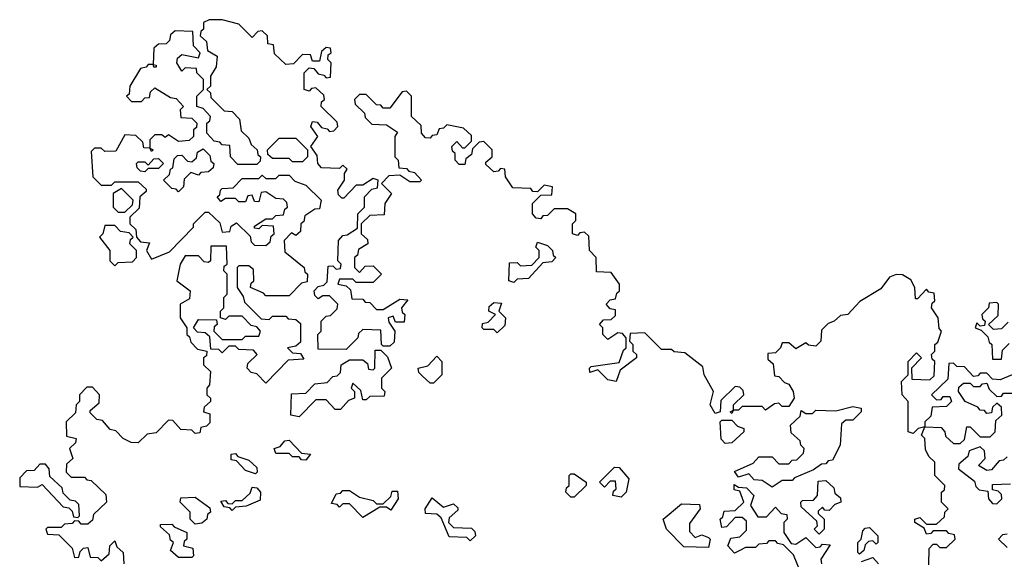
# Model space of a CAD drawing. Extents: x 2737311 to 2867920, y 875798 to 1012690.
# Tile 66 of 79: x 2798702 to 2801637, y 969705 to 971313. Entities that reach past the tile are written whole.
import ezdxf

# ---------------------------------------------------------------- set-up
doc = ezdxf.new("R2010")
doc.units = 0

msp = doc.modelspace()

# ---------------------------------------------------------------- linework, layer by layer
at = {"layer": '0CON20XD'}
for points in [[(2799780, 970555), (2799755, 970530), (2799705, 970530), (2799695, 970540), (2799655, 970540), (2799650, 970525), (2799675, 970520), (2799688.3, 970508.3), (2799691.7, 970481.7), (2799725, 970480), (2799731.7, 970471.7), (2799745, 970470), (2799765, 970450), (2799785, 970450), (2799835, 970480), (2799858.3, 970478.3), (2799840, 970455), (2799841.7, 970441.7), (2799850, 970435), (2799848.3, 970411.7), (2799821.7, 970411.7), (2799815, 970430), (2799800, 970425), (2799801.7, 970411.7), (2799820, 970385), (2799818.3, 970351.7), (2799805, 970340), (2799785, 970340), (2799780, 970345), (2799778.3, 970388.3), (2799725, 970390), (2799711.7, 970378.3), (2799710, 970365), (2799675, 970330), (2799591.7, 970331.7), (2799590, 970375), (2799600, 970385), (2799600, 970415), (2799615, 970430), (2799628.3, 970431.7), (2799648.3, 970451.7), (2799650, 970465), (2799625, 970490), (2799605, 970490), (2799591.7, 970481.7), (2799581.7, 970491.7), (2799580, 970505), (2799591.7, 970518.3), (2799608.3, 970521.7), (2799618.3, 970531.7), (2799621.7, 970578.3), (2799635, 970580), (2799645, 970570), (2799658.3, 970571.7), (2799660, 970585), (2799650, 970595), (2799652.5, 970655), (2799665, 970670), (2799678.3, 970671.7), (2799708.3, 970691.7), (2799710, 970735), (2799730, 970755), (2799730, 970785), (2799751.7, 970808.3), (2799768.3, 970811.7), (2799770, 970835), (2799755, 970840), (2799725, 970820), (2799705, 970820), (2799668.3, 970781.7), (2799661.7, 970781.7), (2799651.7, 970791.7), (2799650, 970805), (2799670, 970835), (2799670, 970855), (2799678.3, 970868.3), (2799665, 970880), (2799655, 970870), (2799601.7, 970871.7), (2799590, 970885), (2799588.3, 970908.3), (2799570, 970935), (2799590, 970965), (2799570, 970995), (2799575, 971010), (2799588.3, 971008.3), (2799601.7, 970991.7), (2799618.3, 970988.3), (2799625, 970980), (2799638.3, 970981.7), (2799650, 970995), (2799648.3, 971008.3), (2799600, 971055), (2799601.7, 971068.3), (2799610, 971075), (2799608.3, 971088.3), (2799585, 971110), (2799571.7, 971108.3), (2799565, 971100), (2799550, 971105), (2799550, 971155), (2799565, 971170), (2799578.3, 971168.3), (2799591.7, 971151.7), (2799608.3, 971148.3), (2799615, 971140), (2799628.3, 971141.7), (2799630, 971185), (2799620, 971195), (2799621.7, 971208.3), (2799630, 971215), (2799628.3, 971228.3), (2799615, 971230), (2799601.7, 971218.3), (2799595, 971190), (2799575, 971190), (2799568.3, 971208.3), (2799545, 971210), (2799518.3, 971181.7), (2799495, 971180), (2799461.7, 971211.7), (2799458.3, 971238.3), (2799441.7, 971241.7), (2799440, 971265), (2799425, 971280), (2799411.7, 971278.3), (2799395, 971260), (2799355, 971300), (2799305, 971313.3), (2799267, 971313), (2799250, 971305), (2799250, 971285), (2799241.7, 971278.3), (2799240, 971265), (2799258.3, 971248.3), (2799261.7, 971221.7), (2799290, 971205), (2799287, 971173), (2799270, 971145), (2799270, 971115), (2799260, 971105), (2799270, 971095), (2799271.7, 971081.7), (2799311.7, 971041.7), (2799335, 971040), (2799357, 971017), (2799361.7, 970981.7), (2799385, 970960), (2799391.7, 970941.7), (2799410, 970925), (2799411.7, 970911.7), (2799420, 970905), (2799418.3, 970891.7), (2799408.3, 970881.7), (2799351.7, 970881.7), (2799330, 970905), (2799328.3, 970938.3), (2799305, 970940), (2799298.3, 970948.3), (2799281.7, 970951.7), (2799260, 970975), (2799260, 971005), (2799268.3, 971011.7), (2799270, 971025), (2799248.3, 971048.3), (2799230, 971055), (2799230, 971085), (2799250, 971105), (2799250, 971135), (2799230, 971155), (2799228.3, 971168.3), (2799195, 971170), (2799185, 971160), (2799170, 971185), (2799171.7, 971198.3), (2799185, 971210), (2799235, 971200), (2799240, 971215), (2799220, 971235), (2799218.3, 971278.3), (2799165, 971280), (2799151.7, 971268.3), (2799148.3, 971251.7), (2799138.3, 971241.7), (2799115, 971240), (2799101.7, 971228.3), (2799100, 971180), (2799108.3, 971178.3), (2799108.3, 971171.7), (2799101.7, 971171.7), (2799100, 971180), (2799085, 971180), (2799078.3, 971171.7), (2799061.7, 971168.3), (2799030, 971115), (2799028.3, 971091.7), (2799020, 971085), (2799035, 971070), (2799065, 971070), (2799075, 971080), (2799088.3, 971081.7), (2799091.7, 971098.3), (2799105, 971110), (2799151.7, 971081.7), (2799168.3, 971078.3), (2799190, 971055), (2799180, 971045), (2799181.7, 971021.7), (2799215, 971020), (2799230, 971005), (2799228.3, 970991.7), (2799220, 970985), (2799220, 970965), (2799207, 970953), (2799175, 970950), (2799145, 970970), (2799135, 970962.5), (2799125, 970970), (2799105, 970970), (2799090, 970955), (2799090, 970930), (2799100, 970925), (2799095, 970920), (2799090, 970930), (2799071.7, 970931.7), (2799068.3, 970948.3), (2799048.3, 970968.3), (2799015, 970970), (2798988.3, 970921.7), (2798955, 970920), (2798945, 970930), (2798925, 970930), (2798915, 970920), (2798920, 970845), (2798945, 970820), (2798975, 970820), (2798985, 970830), (2799055, 970830), (2799078.3, 970808.3), (2799078.3, 970801.7), (2799060, 970785), (2799058.3, 970751.7), (2799030, 970725), (2799030, 970705), (2799048.3, 970688.3), (2799050, 970665), (2799061.7, 970651.7), (2799088.3, 970648.3), (2799080, 970625), (2799095, 970600), (2799148.3, 970621.7), (2799220, 970695), (2799220, 970705), (2799255, 970740), (2799265, 970740), (2799298.3, 970708.3), (2799305, 970680), (2799328.3, 970681.7), (2799331.7, 970698.3), (2799348.3, 970708.3), (2799388.3, 970668.3), (2799391.7, 970651.7), (2799401.7, 970641.7), (2799435, 970640), (2799448.3, 970651.7), (2799451.7, 970668.3), (2799460, 970675), (2799458.3, 970698.3), (2799425, 970700), (2799415, 970690), (2799401.7, 970691.7), (2799401.7, 970698.3), (2799435, 970720), (2799455, 970720), (2799465, 970730), (2799488.3, 970731.7), (2799491.7, 970748.3), (2799500, 970755), (2799498.3, 970768.3), (2799488.3, 970778.3), (2799465, 970780), (2799435, 970800), (2799421.7, 970798.3), (2799415, 970770), (2799401.7, 970771.7), (2799395, 970790), (2799381.7, 970788.3), (2799375, 970770), (2799355, 970770), (2799345, 970780), (2799315, 970780), (2799301.7, 970771.7), (2799290, 970785), (2799298.3, 970791.7), (2799300, 970805), (2799305, 970810), (2799338.3, 970811.7), (2799365, 970840), (2799415, 970840), (2799425, 970850), (2799435, 970840), (2799465, 970840), (2799475, 970850), (2799505, 970850), (2799521.7, 970831.7), (2799555, 970820), (2799600, 970775), (2799595, 970750), (2799581.7, 970748.3), (2799551.7, 970728.3), (2799548.3, 970711.7), (2799540, 970705), (2799538.3, 970681.7), (2799525, 970670), (2799511.7, 970678.3), (2799490, 970655), (2799491.7, 970621.7), (2799550, 970575), (2799551.7, 970561.7), (2799560, 970555), (2799558.3, 970531.7), (2799541.7, 970528.3), (2799505, 970490), (2799435, 970490), (2799428.3, 970498.3), (2799390, 970515), (2799391.7, 970528.3), (2799400, 970535), (2799398.3, 970568.3), (2799385, 970580), (2799355, 970580), (2799350, 970575), (2799350, 970515), (2799368.3, 970488.3), (2799371.7, 970471.7), (2799421.7, 970421.7), (2799445, 970420), (2799455, 970430), (2799495, 970430), (2799501.7, 970421.7), (2799525, 970420), (2799538.3, 970408.3), (2799538.3, 970351.7), (2799525, 970340), (2799500, 970335), (2799515, 970320), (2799538.3, 970318.3), (2799548.3, 970301.7), (2799501.7, 970298.3), (2799435, 970230), (2799408.3, 970258.3), (2799391.7, 970261.7), (2799380, 970275), (2799381.7, 970288.3), (2799410, 970315), (2799398.3, 970328.3), (2799355, 970330), (2799345, 970340), (2799325, 970340), (2799305, 970320), (2799295, 970330), (2799271.7, 970331.7), (2799268.3, 970368.3), (2799255, 970380), (2799231.7, 970381.7), (2799220, 970395), (2799235, 970420), (2799288.3, 970418.3), (2799290, 970405), (2799281.7, 970398.3), (2799280, 970385), (2799305, 970360), (2799365, 970360), (2799375, 970370), (2799415, 970370), (2799420, 970385), (2799408.3, 970398.3), (2799391.7, 970401.7), (2799365, 970430), (2799325, 970430), (2799315, 970420), (2799300, 970425), (2799300, 970445), (2799310, 970455), (2799310, 970485), (2799320, 970495), (2799320, 970555), (2799310, 970565), (2799311.7, 970578.3), (2799320, 970585), (2799318.3, 970638.3), (2799271.7, 970638.3), (2799270, 970595), (2799265, 970590), (2799251.7, 970591.7), (2799235, 970610), (2799195, 970610), (2799180, 970585)], [(2801411.7, 969688.3), (2801413, 969737), (2801425, 969750), (2801435, 969750), (2801445, 969740), (2801465, 969740), (2801490, 969765), (2801488.3, 969778.3), (2801471.7, 969781.7), (2801465, 969790), (2801425, 969790), (2801418.3, 969781.7), (2801405, 969780), (2801398.3, 969798.3), (2801370, 969815), (2801370, 969825), (2801385, 969830), (2801405, 969810), (2801435, 969810), (2801458.3, 969831.7), (2801460, 969845), (2801470, 969855), (2801450, 969875), (2801450, 969905), (2801458.3, 969911.7), (2801460, 969925), (2801430, 969955), (2801430, 969995), (2801411.7, 970011.7), (2801402.5, 970032.5), (2801400, 970065), (2801390, 970075), (2801400, 970100), (2801380, 970095), (2801365, 970080), (2801350, 970085), (2801350, 970175), (2801332.5, 970195), (2801330, 970235), (2801350, 970255), (2801350, 970295), (2801375, 970320), (2801390, 970305), (2801360, 970275), (2801361.7, 970241.7), (2801415, 970240), (2801428.3, 970251.7), (2801430, 970295), (2801421.7, 970301.7), (2801420, 970315), (2801430, 970325), (2801430, 970345), (2801438.3, 970351.7), (2801450, 970385), (2801443, 970393), (2801440, 970425), (2801420, 970455), (2801421.7, 970468.3), (2801430, 970475), (2801428.3, 970498.3), (2801411.7, 970501.7), (2801405, 970510), (2801378.3, 970481.7), (2801371.7, 970481.7), (2801370, 970515), (2801358.3, 970538.3), (2801333.3, 970553.3), (2801315, 970553.8), (2801294.5, 970545.5), (2801268.6, 970511.4), (2801206.2, 970473.8), (2801170, 970435), (2801148.3, 970431.7), (2801130, 970415), (2801111.7, 970408.3), (2801091.7, 970388.3), (2801090, 970355), (2801075, 970340), (2801053, 970343), (2801045, 970350), (2801015, 970332.5), (2800995, 970350), (2800975, 970350), (2800970, 970335), (2800955, 970320), (2800931.7, 970318.3), (2800931.7, 970301.7), (2800947.5, 970287.5), (2800951.7, 970251.7), (2800965, 970250), (2800981.7, 970231.7), (2800995, 970227.5), (2801007.5, 970205), (2801010, 970185), (2800995, 970160), (2800975, 970160), (2800965, 970170), (2800951.7, 970168.3), (2800925, 970150), (2800915, 970160), (2800855, 970160), (2800845, 970150), (2800830, 970150), (2800825, 970140), (2800820, 970145), (2800830, 970150), (2800830, 970165), (2800860, 970195), (2800858.3, 970208.3), (2800848.3, 970218.3), (2800835, 970220), (2800791.7, 970178.3), (2800790, 970145), (2800775, 970140), (2800760, 970165), (2800770, 970205), (2800742.5, 970255), (2800738.3, 970278.3), (2800685, 970320), (2800653, 970323), (2800645, 970330), (2800615, 970330), (2800565, 970380), (2800521.7, 970378.3), (2800520, 970355), (2800530, 970345), (2800530, 970325), (2800540, 970315), (2800540, 970305), (2800491.7, 970268.3), (2800480, 970235), (2800455, 970240), (2800425, 970270), (2800401.7, 970261.7), (2800400, 970275), (2800405, 970280), (2800488.3, 970291.7), (2800501.7, 970328.3), (2800510, 970335), (2800510, 970365), (2800498.3, 970378.3), (2800485, 970380), (2800455, 970360), (2800440, 970375), (2800440, 970395), (2800430, 970405), (2800441.7, 970418.3), (2800465, 970420), (2800478.3, 970431.7), (2800478.3, 970448.3), (2800461.7, 970451.7), (2800450, 970465), (2800461.7, 970478.3), (2800478.3, 970481.7), (2800481.7, 970498.3), (2800490, 970505), (2800490, 970525), (2800465, 970560), (2800421.7, 970561.7), (2800420, 970605), (2800400, 970625), (2800398.3, 970668.3), (2800385, 970680), (2800371.7, 970678.3), (2800365, 970670), (2800350, 970675), (2800350, 970705), (2800360, 970715), (2800360, 970735), (2800335, 970750), (2800295, 970750), (2800275, 970730), (2800261.7, 970728.3), (2800255, 970720), (2800241.7, 970721.7), (2800230, 970735), (2800230, 970765), (2800255, 970790), (2800288.3, 970791.7), (2800290, 970815), (2800265, 970820), (2800245, 970800), (2800231.7, 970801.7), (2800225, 970810), (2800171.7, 970811.7), (2800150, 970845), (2800148.3, 970868.3), (2800135, 970870), (2800128.3, 970861.7), (2800115, 970860), (2800091.7, 970881.7), (2800091.7, 970888.3), (2800110, 970905), (2800110, 970925), (2800085, 970950), (2800071.7, 970948.3), (2800051.7, 970928.3), (2800048.3, 970911.7), (2800031.7, 970898.3), (2800028.3, 970881.7), (2800011.7, 970881.7), (2800000, 970895), (2800000, 970915), (2799991.7, 970921.7), (2799990, 970935), (2800005, 970950), (2800021.7, 970931.7), (2800028.3, 970931.7), (2800048.3, 970951.7), (2800048.3, 970968.3), (2800025, 970990), (2799975, 971000), (2799965, 970990), (2799951.7, 970988.3), (2799945, 970970), (2799931.7, 970968.3), (2799925, 970960), (2799911.7, 970961.7), (2799900, 970975), (2799898.3, 970998.3), (2799870, 971025), (2799870, 971085), (2799855, 971100), (2799841.7, 971098.3), (2799805, 971050), (2799785, 971050), (2799778.3, 971058.3), (2799765, 971060), (2799735, 971090), (2799715, 971090), (2799700, 971075), (2799701.7, 971061.7), (2799730, 971035), (2799731.7, 971021.7), (2799751.7, 971001.7), (2799795, 971000), (2799828.3, 970978.3), (2799820, 970965), (2799820, 970905), (2799830, 970895), (2799831.7, 970871.7), (2799855, 970870), (2799861.7, 970861.7), (2799878.3, 970858.3), (2799900, 970835), (2799895, 970830), (2799865, 970830), (2799835, 970850), (2799801.7, 970848.3), (2799780, 970825), (2799810, 970795), (2799790, 970765), (2799788.3, 970731.7), (2799745, 970730), (2799720, 970705), (2799720, 970675), (2799738.3, 970658.3), (2799740, 970645), (2799711.7, 970628.3), (2799708.3, 970611.7), (2799700, 970605), (2799700, 970575), (2799715, 970560), (2799731.7, 970578.3), (2799755, 970580), (2799780, 970555)], [(2799545, 970890), (2799515, 970890), (2799505, 970900), (2799455, 970900), (2799441.7, 970911.7), (2799440, 970925), (2799475, 970960), (2799525, 970960), (2799560, 970925), (2799560, 970905), (2799545, 970890)], [(2799175, 970800), (2799168.3, 970808.3), (2799155, 970810), (2799130, 970835), (2799148.3, 970851.7), (2799151.7, 970868.3), (2799158.3, 970871.7), (2799161.7, 970898.3), (2799171.7, 970908.3), (2799185, 970910), (2799201.7, 970891.7), (2799215, 970890), (2799228.3, 970901.7), (2799231.7, 970918.3), (2799248.3, 970928.3), (2799268.3, 970908.3), (2799271.7, 970891.7), (2799280, 970885), (2799278.3, 970871.7), (2799265, 970860), (2799241.7, 970858.3), (2799235, 970850), (2799211.7, 970858.3), (2799191.7, 970838.3), (2799190, 970815), (2799175, 970800)], [(2799075, 970860), (2799061.7, 970861.7), (2799051.7, 970871.7), (2799050, 970885), (2799055, 970890), (2799075, 970890), (2799085, 970880), (2799101.7, 970898.3), (2799115, 970900), (2799130, 970885), (2799115, 970870), (2799085, 970870), (2799075, 970860)], [(2799015, 970740), (2799038.3, 970761.7), (2799040, 970775), (2799005, 970810), (2798980, 970795), (2798980, 970755), (2798995, 970740), (2799015, 970740)], [(2798985, 970580), (2798995, 970590), (2799038.3, 970591.7), (2799050, 970605), (2799050, 970625), (2799030, 970645), (2799031.7, 970658.3), (2799040, 970665), (2799028.3, 970678.3), (2799001.7, 970681.7), (2798985, 970700), (2798955, 970700), (2798950, 970675), (2798940, 970665), (2798970, 970625), (2798970, 970595), (2798985, 970580)], [(2800175, 970530), (2800160, 970535), (2800161.7, 970588.3), (2800185, 970590), (2800195, 970580), (2800228.3, 970581.7), (2800250, 970605), (2800250, 970625), (2800240, 970635), (2800245, 970650), (2800275, 970640), (2800290, 970625), (2800291.7, 970611.7), (2800300, 970605), (2800288.3, 970591.7), (2800261.7, 970588.3), (2800218.3, 970541.7), (2800185, 970540), (2800175, 970530)], [(2799180, 970585), (2799170, 970535), (2799210, 970505), (2799208.3, 970481.7), (2799180, 970465), (2799180, 970425), (2799200, 970395), (2799200, 970375), (2799208.3, 970368.3), (2799211.7, 970351.7), (2799231.7, 970331.7), (2799260, 970325), (2799258.3, 970311.7), (2799250, 970305), (2799250, 970285), (2799270, 970265), (2799267.5, 970225), (2799260, 970215), (2799260, 970195), (2799270, 970185), (2799270, 970175), (2799251.7, 970158.3), (2799250, 970145), (2799268.3, 970138.3), (2799268.3, 970111.7), (2799258.3, 970101.7), (2799241.7, 970098.3), (2799238.3, 970081.7), (2799225, 970080), (2799215, 970090), (2799181.7, 970091.7), (2799158.3, 970118.3), (2799145, 970120), (2799108.3, 970081.7), (2799081.7, 970078.3), (2799055, 970052.5), (2799033.6, 970053.6), (2799010, 970065), (2798988.3, 970088.3), (2798971.7, 970091.7), (2798948.3, 970118.3), (2798931.7, 970121.7), (2798911.7, 970141.7), (2798911.7, 970148.3), (2798938.3, 970171.7), (2798940, 970195), (2798918.3, 970218.3), (2798901.7, 970218.3), (2798880, 970195), (2798880, 970175), (2798870, 970165), (2798868.3, 970141.7), (2798840, 970115), (2798841.7, 970071.7), (2798870, 970065), (2798868.3, 970051.7), (2798850, 970035), (2798860, 970005), (2798841.7, 969988.3), (2798840, 969965), (2798855, 969950), (2798895, 969950), (2798901.7, 969941.7), (2798915, 969940), (2798958.3, 969898.3), (2798960, 969875), (2798921.7, 969838.3), (2798918.3, 969821.7), (2798905, 969810), (2798885, 969810), (2798878.3, 969818.3), (2798865, 969820), (2798858.3, 969811.7), (2798835, 969810), (2798825, 969800), (2798785, 969800), (2798780, 969795), (2798785, 969780), (2798818.3, 969778.3), (2798858.3, 969738.3), (2798865, 969710), (2798878.3, 969711.7), (2798881.7, 969728.3), (2798891.7, 969738.3), (2798905, 969740), (2798911.7, 969711.7), (2798935, 969710), (2798945, 969700), (2798968.3, 969721.7), (2798970, 969745), (2798985, 969760), (2798991.7, 969741.7), (2799010, 969725), (2799011.7, 969691.7)], [(2800125, 970380), (2800115, 970390), (2800085, 970390), (2800080, 970395), (2800081.7, 970408.3), (2800098.3, 970411.7), (2800120, 970435), (2800100, 970445), (2800101.7, 970458.3), (2800115, 970470), (2800138.3, 970468.3), (2800130, 970445), (2800150, 970425), (2800148.3, 970401.7), (2800125, 970380)], [(2801648.3, 970411.7), (2801628.3, 970391.7), (2801605, 970390), (2801590, 970405), (2801618.3, 970431.7), (2801620, 970465), (2801615, 970470), (2801591.7, 970468.3), (2801590, 970455), (2801570, 970435), (2801571.7, 970421.7), (2801580, 970415), (2801578.3, 970401.7), (2801565, 970400), (2801555, 970410), (2801550, 970395), (2801568.3, 970388.3), (2801588.3, 970368.3), (2801591.7, 970351.7), (2801600, 970345), (2801601.7, 970301.7), (2801628.3, 970301.7), (2801631.7, 970328.3), (2801651.7, 970348.3)], [(2799535, 970130), (2799510, 970135), (2799511.7, 970198.3), (2799555, 970200), (2799581.7, 970228.3), (2799618.3, 970231.7), (2799635, 970250), (2799648.3, 970251.7), (2799658.3, 970261.7), (2799660, 970285), (2799685, 970300), (2799725, 970300), (2799738.3, 970288.3), (2799741.7, 970271.7), (2799755, 970270), (2799760, 970275), (2799761.7, 970328.3), (2799778.3, 970328.3), (2799798.3, 970308.3), (2799810, 970275), (2799780, 970245), (2799780, 970215), (2799790, 970205), (2799788.3, 970191.7), (2799745, 970190), (2799735, 970180), (2799725, 970180), (2799718.3, 970208.3), (2799695, 970230), (2799690, 970215), (2799700, 970205), (2799700, 970185), (2799681.7, 970178.3), (2799658.3, 970151.7), (2799641.7, 970151.7), (2799615, 970180), (2799585, 970180), (2799535, 970130)], [(2799935, 970230), (2799925, 970230), (2799901.7, 970251.7), (2799891.7, 970261.7), (2799890, 970275), (2799918.3, 970281.7), (2799945, 970310), (2799960, 970295), (2799960, 970255), (2799935, 970230)], [(2801660, 970255), (2801625, 970240), (2801601.7, 970241.7), (2801585, 970260), (2801565, 970260), (2801558.3, 970251.7), (2801545, 970250), (2801518.3, 970278.3), (2801495, 970280), (2801485, 970290), (2801471.7, 970288.3), (2801468.3, 970241.7), (2801420, 970195), (2801435, 970180), (2801448.3, 970181.7), (2801455, 970190), (2801475, 970190), (2801480, 970175), (2801465, 970160), (2801421.7, 970158.3), (2801418.3, 970131.7), (2801400, 970115), (2801400, 970100), (2801448.3, 970098.3), (2801460, 970085), (2801461.7, 970071.7), (2801485, 970050), (2801505, 970050), (2801518.3, 970061.7), (2801525, 970100), (2801535, 970100), (2801565, 970070), (2801595, 970070), (2801610, 970085), (2801611.7, 970118.3), (2801630, 970135), (2801628.3, 970158.3), (2801615, 970170), (2801601.7, 970158.3), (2801598.3, 970141.7), (2801585, 970140), (2801578.3, 970148.3), (2801565, 970150), (2801558.3, 970158.3), (2801520, 970175), (2801500, 970205), (2801501.7, 970218.3), (2801515, 970230), (2801535, 970230), (2801545, 970220), (2801565, 970220), (2801571.7, 970228.3), (2801585, 970230), (2801591.7, 970211.7), (2801615, 970190), (2801628.3, 970191.7), (2801635, 970200), (2801665, 970200)], [(2800945, 969920), (2800915, 969940), (2800891.7, 969941.7), (2800875, 969960), (2800845, 969950), (2800833, 969967), (2800888.3, 969991.7), (2800905, 970010), (2800945, 970010), (2800965, 969990), (2800995, 969990), (2801005, 970000), (2801018.3, 970001.7), (2801038.3, 970021.7), (2801040, 970035), (2801030, 970045), (2801028.3, 970058.3), (2801001.7, 970081.7), (2801000, 970105), (2801028.3, 970131.7), (2801031.7, 970148.3), (2801045, 970140), (2801065, 970140), (2801075, 970150), (2801135, 970147.5), (2801185, 970160), (2801210, 970155), (2801210, 970145), (2801185, 970120), (2801165, 970120), (2801151.7, 970108.3), (2801147.5, 970045), (2801125, 970000), (2801111.7, 969998.3), (2801105, 969990), (2801091.7, 969988.3), (2801068.3, 969971.7), (2801011.7, 969948.3), (2801005, 969940), (2800975, 969940), (2800945, 969920)], [(2800805, 970050), (2800793, 970063), (2800790, 970115), (2800795, 970120), (2800825, 970120), (2800841.7, 970101.7), (2800860, 970095), (2800860, 970085), (2800825, 970052.5), (2800805, 970050)], [(2799555, 970000), (2799541.7, 970001.7), (2799535, 970010), (2799515, 970010), (2799505, 970020), (2799465, 970020), (2799460, 970035), (2799478.3, 970041.7), (2799491.7, 970058.3), (2799505, 970060), (2799541.7, 970021.7), (2799568.3, 970018.3), (2799555, 970000)], [(2801645, 970010), (2801635, 970000), (2801621.7, 969998.3), (2801598.3, 969971.7), (2801585, 969970), (2801560, 969985), (2801580, 970005), (2801578.3, 970028.3), (2801565, 970040), (2801531.7, 970028.3), (2801528.3, 970011.7), (2801501.7, 969988.3), (2801500, 969975), (2801548.3, 969938.3), (2801551.7, 969921.7), (2801561.7, 969911.7), (2801588.3, 969908.3), (2801590, 969885), (2801601.7, 969871.7), (2801615, 969870), (2801630, 969885), (2801628.3, 969898.3), (2801618.3, 969908.3), (2801601.7, 969911.7), (2801601.7, 969928.3), (2801655, 969930)], [(2799405, 969960), (2799375, 969970), (2799348.3, 969998.3), (2799331.7, 970001.7), (2799331.7, 970018.3), (2799345, 970020), (2799351.7, 970011.7), (2799385, 970000), (2799408.3, 969978.3), (2799410, 969965), (2799405, 969960)], [(2798875, 969830), (2798880, 969835), (2798878.3, 969868.3), (2798868.3, 969878.3), (2798851.7, 969881.7), (2798831.7, 969901.7), (2798828.3, 969918.3), (2798791.7, 969951.7), (2798790, 969975), (2798778.3, 969988.3), (2798761.7, 969988.3), (2798745, 969970), (2798721.7, 969968.3), (2798701.7, 969948.3), (2798701.7, 969921.7), (2798755, 969920), (2798768.3, 969928.3), (2798831.7, 969861.7), (2798848.3, 969858.3), (2798858.3, 969848.3), (2798861.7, 969831.7), (2798875, 969830)], [(2800495, 969890), (2800470, 969895), (2800471.7, 969908.3), (2800480, 969915), (2800478.3, 969938.3), (2800461.7, 969938.3), (2800445, 969920), (2800430, 969935), (2800475, 969980), (2800488.3, 969978.3), (2800517.5, 969945), (2800510, 969905), (2800495, 969890)], [(2800355, 969890), (2800345, 969890), (2800330, 969905), (2800331.7, 969918.3), (2800340, 969925), (2800340, 969955), (2800345, 969960), (2800355, 969960), (2800390, 969935), (2800390, 969925), (2800355, 969890)], [(2801085, 969780), (2801070, 969795), (2801080, 969805), (2801078.3, 969818.3), (2801031.7, 969861.7), (2801030, 969875), (2801035, 969880), (2801068.3, 969881.7), (2801080, 969895), (2801081.7, 969938.3), (2801105, 969940), (2801128.3, 969918.3), (2801131.7, 969901.7), (2801148.3, 969888.3), (2801150, 969875), (2801131.7, 969868.3), (2801115, 969850), (2801101.7, 969851.7), (2801095, 969860), (2801081.7, 969848.3), (2801081.7, 969841.7), (2801100, 969825), (2801100, 969795), (2801085, 969780)], [(2799335, 969850), (2799328.3, 969858.3), (2799311.7, 969861.7), (2799301.7, 969878.3), (2799315, 969880), (2799321.7, 969871.7), (2799335, 969870), (2799345, 969880), (2799365, 969880), (2799388.3, 969901.7), (2799395, 969920), (2799408.3, 969918.3), (2799420, 969905), (2799418.3, 969881.7), (2799377, 969863), (2799345, 969860), (2799335, 969850)], [(2799725, 969830), (2799685, 969870), (2799665, 969870), (2799655, 969860), (2799648.3, 969868.3), (2799631.7, 969871.7), (2799645, 969900), (2799658.3, 969901.7), (2799665, 969910), (2799685, 969910), (2799715, 969890), (2799755, 969880), (2799765, 969870), (2799785, 969870), (2799808.3, 969891.7), (2799811.7, 969908.3), (2799828.3, 969908.3), (2799830, 969885), (2799808.3, 969851.7), (2799795, 969860), (2799775, 969860), (2799725, 969830)], [(2801030, 969665), (2801008.3, 969718.3), (2800978.3, 969748.3), (2800961.7, 969751.7), (2800955, 969760), (2800935, 969760), (2800928.3, 969751.7), (2800905, 969750), (2800895, 969740), (2800865, 969740), (2800848.3, 969731.7), (2800833, 969723), (2800812.5, 969745), (2800821.7, 969768.3), (2800848.3, 969771.7), (2800868.3, 969791.7), (2800868.3, 969818.3), (2800855, 969830), (2800835, 969830), (2800808.3, 969801.7), (2800795, 969800), (2800790, 969825), (2800798.3, 969831.7), (2800801.7, 969848.3), (2800835, 969850), (2800860, 969875), (2800848.3, 969908.3), (2800831.7, 969911.7), (2800831.7, 969928.3), (2800845, 969920), (2800868.3, 969918.3), (2800890, 969895), (2800880, 969865), (2800901.7, 969831.7), (2800928.3, 969831.7), (2800955, 969860), (2800971.7, 969841.7), (2800988.3, 969838.3), (2800990, 969825), (2800980, 969815), (2800980, 969785), (2801001.7, 969751.7), (2801015, 969750), (2801045, 969770), (2801075, 969740), (2801088.3, 969741.7), (2801095, 969750), (2801118.3, 969748.3), (2801090, 969705), (2801091.7, 969691.7)], [(2799225, 969810), (2799210, 969825), (2799210, 969845), (2799180, 969875), (2799181.7, 969888.3), (2799225, 969890), (2799268.3, 969858.3), (2799270, 969845), (2799261.7, 969838.3), (2799260, 969825), (2799245, 969812.5), (2799225, 969810)], [(2800045, 969760), (2800035, 969770), (2799981.7, 969771.7), (2799958.3, 969828.3), (2799945, 969840), (2799911.7, 969841.7), (2799910, 969855), (2799931.7, 969888.3), (2799965, 969860), (2799995, 969870), (2800008.3, 969858.3), (2800008.3, 969851.7), (2799981.7, 969828.3), (2799980, 969815), (2799995, 969800), (2800048.3, 969798.3), (2800058.3, 969788.3), (2800060, 969775), (2800045, 969760)], [(2800755, 969740), (2800681.7, 969741.7), (2800630, 969795), (2800620, 969825), (2800675, 969870), (2800728.3, 969868.3), (2800730, 969855), (2800698.3, 969811.7), (2800698.3, 969788.3), (2800715, 969770), (2800735, 969777.5), (2800755, 969770), (2800760, 969765), (2800755, 969740)], [(2799215, 969710), (2799175, 969710), (2799151.7, 969731.7), (2799160, 969755), (2799151.7, 969761.7), (2799148.3, 969778.3), (2799121.7, 969801.7), (2799121.7, 969808.3), (2799155, 969810), (2799161.7, 969801.7), (2799200, 969785), (2799200, 969765), (2799191.7, 969758.3), (2799190, 969745), (2799218.3, 969738.3), (2799220, 969715), (2799215, 969710)], [(2801205, 969720), (2801200, 969725), (2801200, 969755), (2801210, 969765), (2801215, 969790), (2801221.7, 969798.3), (2801235, 969800), (2801260, 969775), (2801260, 969755), (2801255, 969750), (2801245, 969760), (2801231.7, 969758.3), (2801221.7, 969748.3), (2801218.3, 969731.7), (2801205, 969720)], [(2801645, 969780), (2801631.7, 969778.3), (2801620, 969765), (2801645, 969740)], [(2801211.7, 969698.3), (2801245, 969710), (2801261.7, 969691.7)]]:
    msp.add_lwpolyline(points, dxfattribs=at)

doc.saveas('drawing.dxf')
